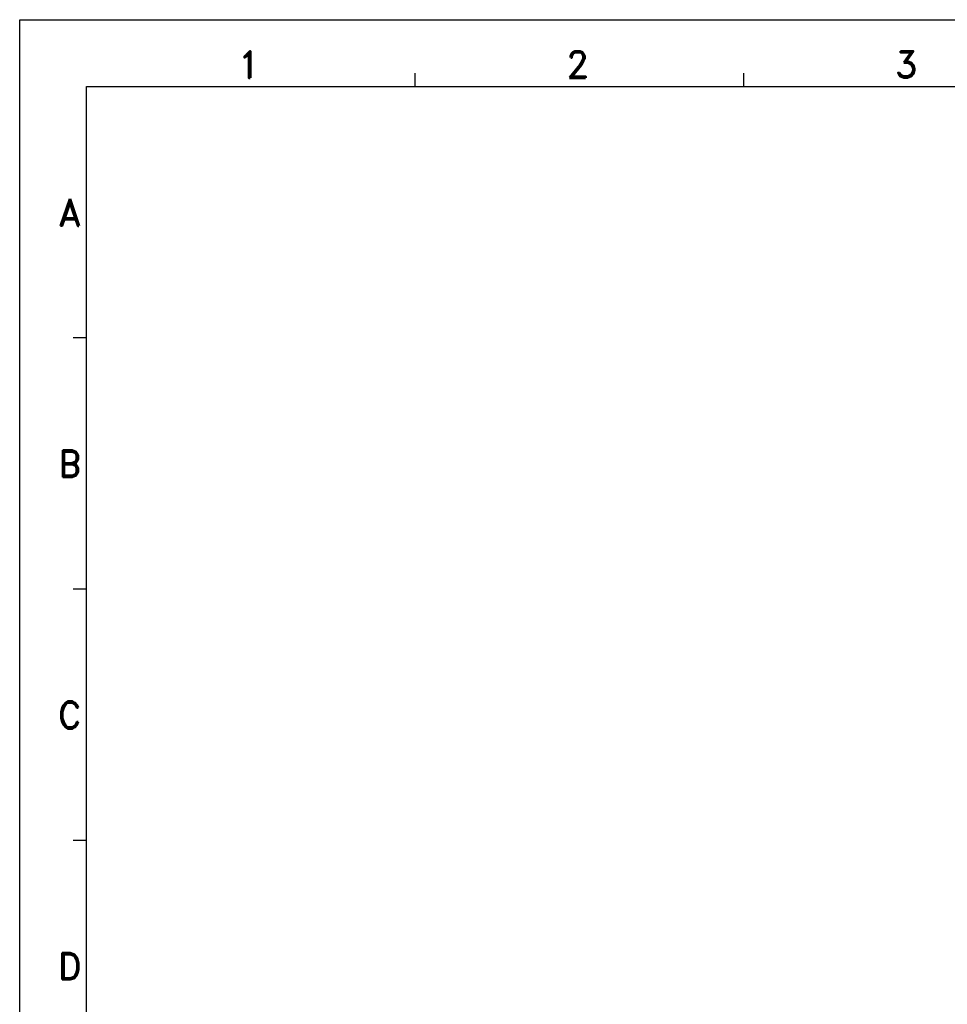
# Model space of a CAD drawing. Header units: inches. Extents: x 2700 to 4592, y -840 to -133.
# Tile 9 of 50: x 2910 to 3118, y -467 to -246. Entities that reach past the tile are written whole.
import ezdxf
from ezdxf.enums import TextEntityAlignment as Align

# ---------------------------------------------------------------- set-up
doc = ezdxf.new("R2010")
doc.units = ezdxf.units.IN
doc.header["$LTSCALE"] = 1.21
doc.header["$MEASUREMENT"] = 0
doc.layers.get('0').update_dxf_attribs({"linetype": 'CONTINUOUS'})
doc.layers.add('PAPER', color=7, linetype='CONTINUOUS')
doc.styles.add('ARIAL', font='arial.ttf')
doc.styles.add('ROMAND', font='romand')

# ---------------------------------------------------------------- blocks, each defined once
blk = doc.blocks.new('A1')
at = {"layer": 'PAPER', "color": 4}
for p, q in [((0, 594), (841, 594)), ((0, 0), (0, 594))]:
    blk.add_line(p, q, dxfattribs=at)
at = {"layer": 'PAPER', "color": 2}
for p, q in [((88.72, 579), (88.72, 582)), ((162.45, 579), (162.45, 582)), ((15, 522.6), (12, 522.6)), ((15, 466.2), (12, 466.2)), ((15, 409.8), (12, 409.8))]:
    blk.add_line(p, q, dxfattribs=at)
at = {"layer": 'PAPER', "color": 3}
for p, q in [((15, 579), (826, 579)), ((15, 15), (15, 579))]:
    blk.add_line(p, q, dxfattribs=at)
at = {"style": 'ARIAL'}
for tag, p, height in [('TITLE', (754.05, 50.95), 8), ('V', (597.3, 37.23), 2.5), ('XXXXXXXXXX', (740.68, 27.01), 6), ('00', (812.75, 22.3), 6), ('ADP-XX', (640.78, 17), 3), ('2________2', (733.31, 17.17), 3), ("XX/XX'XX", (787.08, 17.17), 3), ('--', (579.59, 17.41), 3), ('mm', (606.88, 17.02), 3)]:
    blk.add_attdef(tag, p, '', height=height, dxfattribs=at)
at = {"layer": 'PAPER', "color": 1, "style": 'ROMAND'}
for s, p in [('2', (125.16, 583.96)), ('3', (198.89, 583.96)), ('1', (51.43, 583.96)), ('A', (11.22, 550.77)), ('B', (11.22, 494.37)), ('C', (11.22, 437.97)), ('D', (11.22, 381.57))]:
    blk.add_text(s, height=6, dxfattribs=at).set_placement(p, align=Align.MIDDLE)

msp = doc.modelspace()

# ---------------------------------------------------------------- block references
msp.add_blockref('A1', (2910.35, -840.05))

doc.saveas('drawing.dxf')
